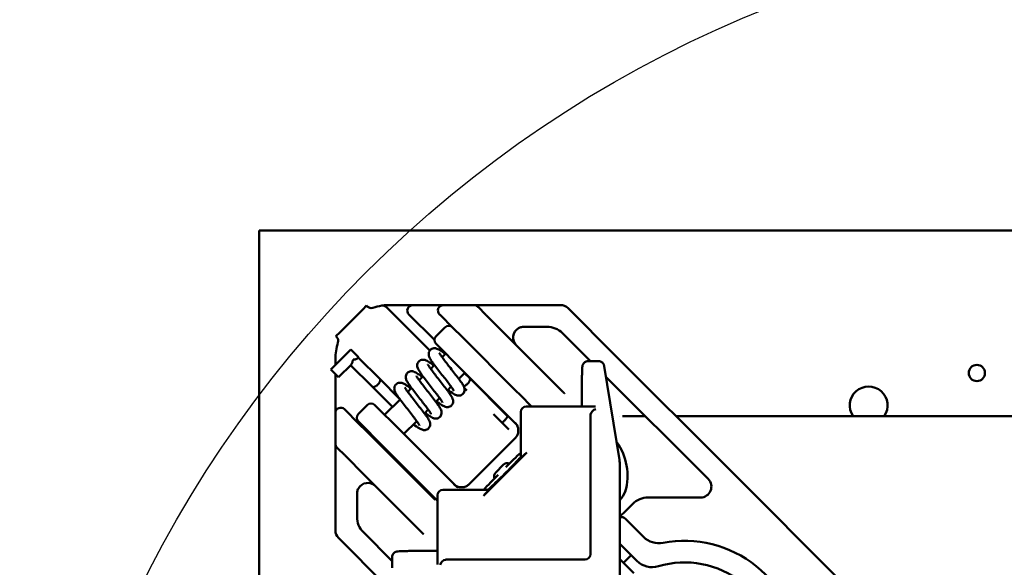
# Model space of a CAD drawing. Header units: millimetres. Extents: x 0 to 14369, y -869 to 2970.
# Tile 179 of 256: x 862 to 953, y 2607 to 2657. Entities that reach past the tile are written whole.
import ezdxf

# ---------------------------------------------------------------- set-up
doc = ezdxf.new("R2010")
doc.units = ezdxf.units.MM
doc.header["$LTSCALE"] = 10
doc.layers.add('Detailumgrenzung (ISO)', color=7, linetype='Continuous', lineweight=25)
doc.layers.add('Sichtbar (ISO)', color=7, linetype='Continuous', lineweight=50)

# ---------------------------------------------------------------- blocks, each defined once
blk = doc.blocks.new('2DDetail0')
at = {"layer": 'Detailumgrenzung (ISO)'}
blk.add_circle((97.1085, 255.6514), 10.9365, dxfattribs=at)

msp = doc.modelspace()

# ---------------------------------------------------------------- linework, layer by layer
at = {"layer": 'Sichtbar (ISO)'}
for p, q in [((883.855, 2637.664), (980.155, 2637.664)), ((883.855, 2135.364), (883.855, 2637.664)), ((891.289, 2628.258), (893.41, 2630.38)), ((893.764, 2630.733), (893.41, 2630.38)), ((893.835, 2630.662), (893.764, 2630.733)), ((899.613, 2626.582), (895.602, 2630.592)), ((899.446, 2630.783), (898.032, 2630.783)), ((899.596, 2630.783), (899.446, 2630.783)), ((900.134, 2630.783), (899.756, 2630.783)), ((900.86, 2630.783), (903.689, 2630.783)), ((904.042, 2630.637), (904.098, 2630.581)), ((904.759, 2629.921), (904.098, 2630.581)), ((904.995, 2630.783), (905.294, 2630.783)), ((905.566, 2630.783), (905.81, 2630.783)), ((905.81, 2630.783), (911.684, 2630.783)), ((912.391, 2630.491), (916.709, 2626.173)), ((897.678, 2629.93), (900.044, 2627.565)), ((900.507, 2629.93), (900.562, 2629.874)), ((901.776, 2628.661), (900.562, 2629.874)), ((905.311, 2629.368), (904.79, 2629.89)), ((905.311, 2629.368), (906.093, 2628.586)), ((891.289, 2628.258), (890.935, 2627.905)), ((901.003, 2628.726), (900.19, 2627.913)), ((901.776, 2628.661), (902.558, 2627.879)), ((909.649, 2625.031), (906.093, 2628.586)), ((910.442, 2628.783), (908.31, 2628.783)), ((914.452, 2625.601), (911.856, 2628.198)), ((890.935, 2627.905), (891.007, 2627.833)), ((907.527, 2622.909), (902.558, 2627.879)), ((890.47, 2624.835), (892.308, 2626.673)), ((893.015, 2625.966), (892.308, 2626.673)), ((900.193, 2627.203), (900.19, 2627.206)), ((900.193, 2627.203), (900.23, 2627.166)), ((902.46, 2624.937), (900.23, 2627.166)), ((890.885, 2625.783), (890.885, 2625.25)), ((892.927, 2625.877), (893.015, 2625.966)), ((894.988, 2623.959), (892.998, 2625.949)), ((901.093, 2626.303), (900.752, 2625.962)), ((914.22, 2625.601), (915.22, 2625.602)), ((916.709, 2626.173), (917.73, 2625.152)), ((891.177, 2624.128), (890.47, 2624.835)), ((891.177, 2624.128), (892.361, 2625.312)), ((894.282, 2623.251), (892.291, 2625.242)), ((900.042, 2625.252), (899.691, 2624.901)), ((902.861, 2624.535), (902.292, 2623.966)), ((902.46, 2624.937), (907.756, 2619.641)), ((902.825, 2624.5), (903.298, 2624.027)), ((909.649, 2625.031), (910.206, 2624.474)), ((915.726, 2625.144), (917.128, 2616.504)), ((917.73, 2625.152), (925.996, 2616.886)), ((890.885, 2624.419), (890.885, 2622.222)), ((896.81, 2622.138), (894.988, 2623.959)), ((898.981, 2624.191), (898.631, 2623.841)), ((903.298, 2624.027), (906.773, 2620.553)), ((911.947, 2622.732), (910.206, 2624.474)), ((913.666, 2623.657), (913.665, 2621.601)), ((916.316, 2623.738), (915.884, 2624.17)), ((924.582, 2615.472), (916.316, 2623.738)), ((896.162, 2621.372), (894.282, 2623.251)), ((897.92, 2623.131), (897.57, 2622.78)), ((901.581, 2623.256), (901.231, 2622.906)), ((902.806, 2623.105), (903.021, 2622.891)), ((907.527, 2622.909), (907.984, 2622.453)), ((911.95, 2622.729), (911.947, 2622.732)), ((911.974, 2622.706), (911.962, 2622.717)), ((896.86, 2622.07), (895.436, 2620.646)), ((900.521, 2622.195), (900.17, 2621.845)), ((907.984, 2622.453), (909.02, 2621.416)), ((912.039, 2622.64), (912.004, 2622.675)), ((891.794, 2621.106), (891.739, 2621.162)), ((891.794, 2621.106), (893.007, 2619.893)), ((893.826, 2621.549), (893.013, 2620.736)), ((894.533, 2621.549), (894.536, 2621.546)), ((894.573, 2621.509), (894.536, 2621.546)), ((894.573, 2621.509), (896.803, 2619.28)), ((899.46, 2621.135), (899.11, 2620.784)), ((908.013, 2616.727), (908.016, 2620.916)), ((908.516, 2621.416), (914.793, 2621.42)), ((890.885, 2617.98), (890.885, 2620.808)), ((893.016, 2620.026), (893.013, 2620.029)), ((893.016, 2620.026), (893.053, 2619.989)), ((895.282, 2617.759), (893.053, 2619.989)), ((898.399, 2620.074), (897.204, 2618.879)), ((906.878, 2619.316), (905.485, 2620.709)), ((914.461, 2620.579), (914.452, 2607.787)), ((917.128, 2620.514), (917.128, 2620.514)), ((917.418, 2620.514), (919.54, 2620.514)), ((922.368, 2620.514), (963.471, 2620.514)), ((893.007, 2619.893), (893.79, 2619.111)), ((893.79, 2619.111), (898.759, 2614.141)), ((893.916, 2619.126), (893.845, 2619.055)), ((902.099, 2613.984), (896.803, 2619.28)), ((906.878, 2619.316), (906.916, 2619.279)), ((903.252, 2614.244), (907.495, 2618.487)), ((891.087, 2617.571), (891.032, 2617.626)), ((891.087, 2617.571), (891.748, 2616.91)), ((895.282, 2617.759), (900.323, 2612.719)), ((895.684, 2617.358), (895.613, 2617.288)), ((891.779, 2616.879), (892.3, 2616.358)), ((892.3, 2616.358), (893.083, 2615.575)), ((908.569, 2617.17), (904.569, 2613.17)), ((908.013, 2616.726), (908.05, 2616.689)), ((926.608, 2616.274), (925.996, 2616.886)), ((890.885, 2609.984), (890.885, 2615.858)), ((893.068, 2616.155), (893.068, 2616.155)), ((893.083, 2615.575), (896.638, 2612.02)), ((906.404, 2616.042), (905.697, 2615.335)), ((924.582, 2615.472), (925.194, 2614.86)), ((926.608, 2616.274), (941.458, 2601.424)), ((917.178, 2614.906), (917.172, 2605.567)), ((925.332, 2614.721), (925.194, 2614.86)), ((899.316, 2613.584), (898.759, 2614.141)), ((899.316, 2613.584), (900.107, 2612.794)), ((900.823, 2613.723), (905.013, 2613.726)), ((905.051, 2613.689), (905.014, 2613.726)), ((892.885, 2613.358), (892.885, 2611.227)), ((900.319, 2606.946), (900.323, 2613.224)), ((919.769, 2613.014), (924.625, 2613.014)), ((897.195, 2611.463), (896.638, 2612.02)), ((917.687, 2611.76), (918.355, 2612.428)), ((897.195, 2611.463), (898.936, 2609.722)), ((917.176, 2611.249), (917.687, 2611.76)), ((917.687, 2611.053), (918.747, 2609.992)), ((919.367, 2609.372), (918.747, 2609.992)), ((895.496, 2604.96), (891.178, 2609.277)), ((893.471, 2609.813), (896.138, 2607.146)), ((898.936, 2609.722), (898.939, 2609.719)), ((898.961, 2609.697), (898.973, 2609.685)), ((898.988, 2609.67), (899.029, 2609.629)), ((917.333, 2608.578), (917.174, 2608.737)), ((917.333, 2608.578), (918.747, 2607.164)), ((896.138, 2606.52), (896.138, 2607.519)), ((898.083, 2608.073), (900.138, 2608.075)), ((913.952, 2607.287), (901.16, 2607.279)), ((917.173, 2607.324), (918.466, 2606.031)), ((917.519, 2606.978), (918.226, 2607.685))]:
    msp.add_line(p, q, dxfattribs=at)
msp.add_circle((950.155, 2624.514), 0.75, dxfattribs=at)
for centre, radius, start, end in [((894.189, 2631.015), 0.5, 225, 287.96431), ((895.885, 2625.783), 5, 98.1301, 107.96431), ((895.249, 2630.238), 0.5, 45, 98.1301), ((898.032, 2630.283), 0.5, 90, 225), ((900.86, 2630.283), 0.5, 90, 225), ((903.689, 2630.283), 0.5, 45, 90), ((911.684, 2629.783), 1, 45, 90), ((901.357, 2628.373), 0.5, 45, 135), ((908.31, 2627.783), 1, 120.32761, 225), ((908.31, 2627.783), 1, 90, 93.22913), ((910.442, 2626.783), 2, 45, 90), ((895.885, 2625.783), 5, 162.03569, 180), ((890.653, 2627.48), 0.5, 342.03569, 45), ((900.544, 2627.56), 0.5, 135, 225), ((940.155, 2621.514), 1.75, 325.1501, 214.8499), ((940.155, 2621.514), 1.75, 325.1501, 214.8499), ((891.385, 2620.808), 0.5, 45, 180), ((894.18, 2621.196), 0.5, 45, 135), ((908.516, 2620.916), 0.5, 90.03932, 179.96068), ((893.367, 2620.382), 0.5, 135, 225), ((891.385, 2617.98), 0.5, 180, 225), ((924.625, 2614.014), 1, 270, 45), ((893.885, 2613.358), 1, 45, 150.83625), ((900.823, 2613.223), 0.5, 90.03932, 179.96068), ((893.885, 2613.358), 1, 176.34018, 180), ((912.69, 2616.049), 5.567, 323.70001, 333.47674), ((919.769, 2611.014), 2, 90, 135), ((894.885, 2611.227), 2, 180, 225), ((917.333, 2610.699), 0.5, 45, 108.34329), ((891.885, 2609.984), 1, 180, 225), ((920.782, 2610.787), 2, 225, 280.9442), ((923.155, 2598.514), 10.5, 1.05448, 100.9442), ((920.162, 2608.578), 2, 225, 286.56311), ((923.155, 2598.514), 8.5, 356.81031, 106.56311)]:
    msp.add_arc(centre, radius, start, end, dxfattribs=at)
for centre, major_axis, ratio, start_param, end_param in [((895.885, 2630.283), (0, 0.5), 0.393655, 6.282932, 6.283173), ((905.621, 2629.063), (-0.886, 0.882), 0.000665, 0.233682, 0.354814), ((911.697, 2622.276), (0.354, 0.354), 0.850796, 6.283123, 6.283173), ((914.942, 2620.693), (-0.353, -0.416), 0.787392, 3.95745, 5.340025), ((914.905, 2620.92), (-0.428, 0.364), 0.801063, 5.302968, 5.528247), ((914.978, 2620.579), (0.366, 0.366), 0.99863, 2.171766, 2.356725), ((892.606, 2616.048), (-0.882, 0.886), 0.000665, 5.928371, 6.049504), ((906.421, 2615.318), (-2.828, -2.828), 0.052358, 4.063035, 4.587061), ((908.513, 2617.226), (-0.5, -0.5), 0.037023, 6.246128, 6.283185), ((908.55, 2617.189), (-0.5, -0.5), 0.037023, 0, 1.570796), ((922.936, 2615.703), (0.707, 0.707), 0.57735, 6.283168, 6.283191), ((906.757, 2615.689), (0.354, 0.354), 0.998628, 0.366554, 1.570796), ((906.421, 2615.318), (-2.828, -2.828), 0.052358, 4.837717, 5.361743), ((906.05, 2614.982), (-0.354, -0.354), 0.998628, 4.712389, 5.916631), ((904.551, 2613.189), (0.5, 0.5), 0.037023, 4.712389, 6.283185), ((904.514, 2613.226), (0.5, 0.5), 0.037023, 0, 0.037057), ((899.393, 2609.972), (-0.354, -0.354), 0.85079, 0.000011, 0.000054), ((901.046, 2606.797), (-0.416, -0.353), 0.787392, 4.084753, 5.467328), ((901.16, 2606.761), (0.366, 0.366), 0.99863, 0.784867, 0.969827), ((913.952, 2607.787), (0.354, 0.354), 0.998628, 3.926991, 5.497787), ((900.819, 2606.834), (0.364, -0.428), 0.801063, 3.896531, 4.12181)]:
    msp.add_ellipse(centre, major_axis=major_axis, ratio=ratio, start_param=start_param, end_param=end_param, dxfattribs=at)
for points in [[(895.186, 2630.734), (895.181, 2630.734), (895.178, 2630.733), (895.178, 2630.733)], [(895.186, 2630.734), (895.199, 2630.736), (895.217, 2630.739), (895.246, 2630.742)], [(895.421, 2630.762), (895.449, 2630.764), (895.48, 2630.767), (895.512, 2630.769)], [(895.637, 2630.777), (895.592, 2630.775), (895.55, 2630.772), (895.512, 2630.769)], [(895.637, 2630.777), (895.685, 2630.78), (895.734, 2630.781), (895.785, 2630.782)], [(895.885, 2630.783), (895.85, 2630.783), (895.817, 2630.783), (895.785, 2630.782)], [(895.885, 2630.783), (895.964, 2630.783), (896.046, 2630.783), (896.129, 2630.783)], [(897.222, 2630.783), (897.289, 2630.783), (897.354, 2630.783), (897.418, 2630.783)], [(897.637, 2630.783), (897.727, 2630.783), (897.81, 2630.783), (897.877, 2630.783)], [(897.972, 2630.783), (897.998, 2630.783), (898.014, 2630.783), (898.026, 2630.783)], [(898.032, 2630.783), (898.032, 2630.783), (898.03, 2630.783), (898.026, 2630.783)], [(899.596, 2630.783), (899.649, 2630.783), (899.703, 2630.783), (899.756, 2630.783)], [(900.134, 2630.783), (900.204, 2630.783), (900.272, 2630.783), (900.337, 2630.783)], [(900.643, 2630.783), (900.67, 2630.783), (900.695, 2630.783), (900.718, 2630.783)], [(900.801, 2630.783), (900.827, 2630.783), (900.843, 2630.783), (900.855, 2630.783)], [(900.86, 2630.783), (900.86, 2630.783), (900.859, 2630.783), (900.855, 2630.783)], [(903.689, 2630.783), (903.689, 2630.783), (903.691, 2630.783), (903.696, 2630.783)], [(903.696, 2630.783), (903.707, 2630.783), (903.725, 2630.783), (903.752, 2630.783)], [(903.85, 2630.783), (903.896, 2630.783), (903.951, 2630.783), (904.011, 2630.783)], [(904.676, 2630.783), (904.779, 2630.783), (904.886, 2630.783), (904.995, 2630.783)], [(905.294, 2630.783), (905.384, 2630.783), (905.475, 2630.783), (905.566, 2630.783)], [(894.989, 2623.959), (894.989, 2623.959), (894.988, 2623.959), (894.988, 2623.959)], [(911.95, 2622.729), (911.954, 2622.726), (911.958, 2622.722), (911.962, 2622.717)], [(911.974, 2622.706), (911.982, 2622.697), (911.993, 2622.687), (912.004, 2622.675)], [(912.039, 2622.64), (912.043, 2622.637), (912.046, 2622.633), (912.05, 2622.629)], [(913.665, 2621.601), (913.665, 2621.54), (913.662, 2621.48), (913.656, 2621.42)], [(890.885, 2617.973), (890.885, 2617.977), (890.885, 2617.98), (890.885, 2617.98)], [(890.885, 2617.886), (890.885, 2617.93), (890.885, 2617.959), (890.885, 2617.973)], [(890.885, 2617.621), (890.885, 2617.67), (890.885, 2617.716), (890.885, 2617.758)], [(890.885, 2616.607), (890.885, 2616.867), (890.885, 2617.121), (890.885, 2617.342)], [(917.694, 2613.592), (917.684, 2613.583), (917.676, 2613.574), (917.671, 2613.563)], [(898.961, 2609.697), (898.952, 2609.706), (898.945, 2609.713), (898.939, 2609.719)], [(898.988, 2609.67), (898.983, 2609.675), (898.978, 2609.68), (898.973, 2609.685)], [(899.039, 2609.618), (899.036, 2609.622), (899.032, 2609.626), (899.029, 2609.629)], [(900.138, 2608.075), (900.199, 2608.075), (900.259, 2608.078), (900.32, 2608.083)]]:
    msp.add_open_spline(points, degree=3, dxfattribs=at)
for points, knots in [([(895.421, 2630.762), (895.378, 2630.758), (895.314, 2630.751), (895.264, 2630.745), (895.246, 2630.742)], [0.4355358, 0.4355358, 0.4355358, 0.4355358, 0.6, 0.7254828, 0.7254828, 0.7254828, 0.7254828]), ([(897.222, 2630.783), (897.193, 2630.783), (897.054, 2630.783), (896.778, 2630.783), (896.43, 2630.783), (896.204, 2630.783), (896.129, 2630.783)], [0.5922839, 0.5922839, 0.5922839, 0.5922839, 0.625, 0.75, 0.875, 0.9353696, 0.9353696, 0.9353696, 0.9353696]), ([(897.637, 2630.783), (897.578, 2630.783), (897.506, 2630.783), (897.427, 2630.783), (897.418, 2630.783)], [0.4080371, 0.4080371, 0.4080371, 0.4080371, 0.5, 0.5120962, 0.5120962, 0.5120962, 0.5120962]), ([(897.972, 2630.783), (897.949, 2630.783), (897.918, 2630.783), (897.879, 2630.783), (897.877, 2630.783)], [0.16112038, 0.16112038, 0.16112038, 0.16112038, 0.25, 0.25575699, 0.25575699, 0.25575699, 0.25575699]), ([(900.643, 2630.783), (900.616, 2630.783), (900.523, 2630.783), (900.413, 2630.783), (900.338, 2630.783), (900.337, 2630.783)], [0.2804383, 0.2804383, 0.2804383, 0.2804383, 0.3333333, 0.4444444, 0.4471845, 0.4471845, 0.4471845, 0.4471845]), ([(900.801, 2630.783), (900.781, 2630.783), (900.754, 2630.783), (900.72, 2630.783), (900.718, 2630.783)], [0.14942837, 0.14942837, 0.14942837, 0.14942837, 0.22222222, 0.22858709, 0.22858709, 0.22858709, 0.22858709]), ([(903.752, 2630.783), (903.777, 2630.783), (903.809, 2630.783), (903.85, 2630.783), (903.85, 2630.783)], [0.14138021, 0.14138021, 0.14138021, 0.14138021, 0.22222222, 0.22299708, 0.22299708, 0.22299708, 0.22299708]), ([(904.011, 2630.783), (904.026, 2630.783), (904.123, 2630.783), (904.338, 2630.783), (904.565, 2630.783), (904.676, 2630.783), (904.676, 2630.783)], [0.3120711, 0.3120711, 0.3120711, 0.3120711, 0.3333333, 0.4444444, 0.5555556, 0.5560589, 0.5560589, 0.5560589, 0.5560589]), ([(908.254, 2628.782), (908.146, 2628.776), (908.038, 2628.752), (907.892, 2628.693), (907.848, 2628.671), (907.805, 2628.647)], [0, 0, 0, 0, 0.03232523, 0.03232523, 0.04713976, 0.04713976, 0.04713976, 0.04713976]), ([(901.845, 2622.851), (901.845, 2622.851), (901.844, 2622.854), (901.838, 2622.867), (901.829, 2622.885), (901.796, 2622.941), (901.768, 2622.986), (901.688, 2623.107), (901.63, 2623.19), (901.482, 2623.392), (901.387, 2623.519), (901.174, 2623.796), (901.052, 2623.951), (900.801, 2624.271), (900.668, 2624.439), (900.41, 2624.769), (900.283, 2624.933), (900.048, 2625.241), (899.94, 2625.388), (899.755, 2625.654), (899.678, 2625.771), (899.581, 2625.957), (899.546, 2626.028), (899.518, 2626.157), (899.512, 2626.191), (899.507, 2626.29), (899.513, 2626.363), (899.555, 2626.49), (899.585, 2626.547), (899.637, 2626.613), (899.65, 2626.628), (899.664, 2626.642)], [0.0781074, 0.0781074, 0.0781074, 0.0781074, 0.0885141, 0.0885141, 0.111421, 0.111421, 0.1447777, 0.1447777, 0.1897031, 0.1897031, 0.2448665, 0.2448665, 0.304975, 0.304975, 0.3677901, 0.3677901, 0.4326583, 0.4326583, 0.4998836, 0.4998836, 0.5714388, 0.5714388, 0.6189335, 0.6189335, 0.6335549, 0.6335549, 0.6589953, 0.6589953, 0.6798628, 0.6798628, 0.6865027, 0.6865027, 0.6865027, 0.6865027]), ([(899.664, 2626.642), (899.707, 2626.685), (899.759, 2626.721), (899.867, 2626.771), (899.923, 2626.786), (900.033, 2626.799), (900.086, 2626.797), (900.183, 2626.783), (900.226, 2626.771), (900.327, 2626.735), (900.381, 2626.709), (900.575, 2626.605), (900.729, 2626.501), (900.958, 2626.335), (901.005, 2626.301), (901.054, 2626.264)], [0, 0, 0, 0, 0.0201825, 0.0201825, 0.0399835, 0.0399835, 0.0604965, 0.0604965, 0.0826557, 0.0826557, 0.1177265, 0.1177265, 0.2070473, 0.2070473, 0.2293217, 0.2293217, 0.2293217, 0.2293217]), ([(900.488, 2626.367), (900.488, 2626.367), (900.489, 2626.364), (900.496, 2626.35), (900.506, 2626.331), (900.539, 2626.274), (900.567, 2626.228), (900.65, 2626.105), (900.709, 2626.021), (900.859, 2625.816), (900.955, 2625.689), (901.169, 2625.41), (901.291, 2625.254), (901.543, 2624.934), (901.676, 2624.765), (901.934, 2624.436), (902.062, 2624.271), (902.295, 2623.964), (902.402, 2623.818), (902.585, 2623.554), (902.661, 2623.437), (902.758, 2623.25), (902.793, 2623.177), (902.824, 2623.016), (902.829, 2622.945), (902.809, 2622.811), (902.788, 2622.748), (902.732, 2622.649), (902.703, 2622.61), (902.669, 2622.576)], [0.0780982, 0.0780982, 0.0780982, 0.0780982, 0.0890688, 0.0890688, 0.11206, 0.11206, 0.1457541, 0.1457541, 0.1911719, 0.1911719, 0.2464706, 0.2464706, 0.3066026, 0.3066026, 0.3695327, 0.3695327, 0.434617, 0.434617, 0.5018011, 0.5018011, 0.5734572, 0.5734572, 0.6217888, 0.6217888, 0.6486345, 0.6486345, 0.6705674, 0.6705674, 0.6863861, 0.6863861, 0.6863861, 0.6863861]), ([(892.361, 2625.312), (892.366, 2625.317), (892.371, 2625.322), (892.405, 2625.365), (892.433, 2625.422), (892.464, 2625.53), (892.472, 2625.561), (892.481, 2625.61), (892.484, 2625.628), (892.486, 2625.655), (892.487, 2625.665), (892.487, 2625.68), (892.487, 2625.686), (892.486, 2625.696), (892.485, 2625.7), (892.482, 2625.706), (892.481, 2625.709), (892.479, 2625.711), (892.479, 2625.711), (892.479, 2625.711)], [-0.0614024, -0.0614024, -0.0614024, -0.0614024, -0.05627451, -0.05627451, -0.0255897, -0.0255897, -0.01422826, -0.01422826, -0.00805379, -0.00805379, -0.00459711, -0.00459711, -0.00256234, -0.00256234, -0.00116973, -0.00116973, 0, 0, 0.00000115, 0.00000115, 0.00000115, 0.00000115]), ([(892.526, 2625.758), (892.526, 2625.758), (892.526, 2625.758), (892.527, 2625.757), (892.527, 2625.757), (892.528, 2625.756), (892.529, 2625.756), (892.533, 2625.753), (892.538, 2625.751), (892.554, 2625.749), (892.567, 2625.749), (892.598, 2625.752), (892.613, 2625.754), (892.672, 2625.764), (892.727, 2625.777), (892.847, 2625.819), (892.891, 2625.845), (892.921, 2625.872), (892.924, 2625.875), (892.927, 2625.877)], [-0.05808345, -0.05808345, -0.05808345, -0.05808345, -0.05804017, -0.05804017, -0.05794149, -0.05794149, -0.05776225, -0.05776225, -0.0569744, -0.0569744, -0.05564174, -0.05564174, -0.05447895, -0.05447895, -0.05105123, -0.05105123, -0.04698725, -0.04698725, -0.04653697, -0.04653697, -0.04653697, -0.04653697]), ([(900.785, 2621.791), (900.785, 2621.791), (900.785, 2621.791), (900.784, 2621.793), (900.779, 2621.804), (900.759, 2621.84), (900.741, 2621.871), (900.685, 2621.96), (900.641, 2622.026), (900.524, 2622.193), (900.444, 2622.301), (900.257, 2622.549), (900.145, 2622.694), (899.906, 2622.999), (899.776, 2623.164), (899.518, 2623.493), (899.386, 2623.661), (899.138, 2623.982), (899.02, 2624.138), (898.811, 2624.424), (898.72, 2624.554), (898.607, 2624.735), (898.571, 2624.796), (898.504, 2624.931), (898.472, 2625.005), (898.447, 2625.166), (898.445, 2625.233), (898.469, 2625.362), (898.491, 2625.424), (898.547, 2625.517), (898.573, 2625.551), (898.604, 2625.581)], [0.0784316, 0.0784316, 0.0784316, 0.0784316, 0.0809057, 0.0809057, 0.1008689, 0.1008689, 0.1286079, 0.1286079, 0.1688198, 0.1688198, 0.220145, 0.220145, 0.2785746, 0.2785746, 0.3403808, 0.3403808, 0.4043655, 0.4043655, 0.4705065, 0.4705065, 0.539611, 0.539611, 0.5789993, 0.5789993, 0.6256318, 0.6256318, 0.6507607, 0.6507607, 0.6724392, 0.6724392, 0.6865883, 0.6865883, 0.6865883, 0.6865883]), ([(898.604, 2625.581), (898.646, 2625.624), (898.698, 2625.66), (898.805, 2625.71), (898.862, 2625.726), (898.971, 2625.739), (899.024, 2625.737), (899.119, 2625.723), (899.161, 2625.711), (899.26, 2625.677), (899.313, 2625.652), (899.507, 2625.549), (899.662, 2625.445), (899.894, 2625.277), (899.943, 2625.241), (899.994, 2625.204)], [0, 0, 0, 0, 0.0200649, 0.0200649, 0.0397738, 0.0397738, 0.0600073, 0.0600073, 0.0817322, 0.0817322, 0.1159279, 0.1159279, 0.2063442, 0.2063442, 0.2293008, 0.2293008, 0.2293008, 0.2293008]), ([(913.666, 2623.657), (913.666, 2623.823), (913.667, 2623.99), (913.671, 2624.298), (913.675, 2624.444), (913.682, 2624.7), (913.687, 2624.813), (913.698, 2625.003), (913.703, 2625.072), (913.719, 2625.17), (913.724, 2625.196), (913.74, 2625.251), (913.748, 2625.275), (913.771, 2625.325), (913.785, 2625.352), (913.822, 2625.406), (913.846, 2625.435), (913.906, 2625.493), (913.946, 2625.522), (914.035, 2625.568), (914.087, 2625.586), (914.166, 2625.599), (914.193, 2625.601), (914.22, 2625.601)], [0, 0, 0, 0, 0.0498527, 0.0498527, 0.0988901, 0.0988901, 0.1485707, 0.1485707, 0.2008477, 0.2008477, 0.2171923, 0.2171923, 0.2268904, 0.2268904, 0.2366331, 0.2366331, 0.2478891, 0.2478891, 0.2624537, 0.2624537, 0.2784258, 0.2784258, 0.2866262, 0.2866262, 0.2866262, 0.2866262]), ([(915.22, 2625.602), (915.274, 2625.602), (915.329, 2625.592), (915.432, 2625.558), (915.48, 2625.532), (915.565, 2625.468), (915.602, 2625.429), (915.645, 2625.368), (915.657, 2625.348), (915.676, 2625.313), (915.683, 2625.297), (915.699, 2625.256), (915.706, 2625.233), (915.717, 2625.194), (915.72, 2625.177), (915.724, 2625.155), (915.725, 2625.15), (915.726, 2625.144)], [0, 0, 0, 0, 0.01648108, 0.01648108, 0.03264796, 0.03264796, 0.04875986, 0.04875986, 0.05614514, 0.05614514, 0.06226972, 0.06226972, 0.07244684, 0.07244684, 0.08271063, 0.08271063, 0.08678045, 0.08678045, 0.08678045, 0.08678045]), ([(899.724, 2620.73), (899.724, 2620.73), (899.723, 2620.732), (899.716, 2620.747), (899.707, 2620.765), (899.673, 2620.823), (899.645, 2620.868), (899.563, 2620.992), (899.503, 2621.076), (899.353, 2621.281), (899.257, 2621.408), (899.043, 2621.687), (898.921, 2621.843), (898.669, 2622.163), (898.536, 2622.332), (898.278, 2622.661), (898.151, 2622.826), (897.917, 2623.133), (897.81, 2623.278), (897.627, 2623.543), (897.551, 2623.659), (897.454, 2623.846), (897.419, 2623.919), (897.388, 2624.081), (897.383, 2624.152), (897.404, 2624.286), (897.424, 2624.349), (897.48, 2624.448), (897.509, 2624.487), (897.543, 2624.52)], [0.0780919, 0.0780919, 0.0780919, 0.0780919, 0.089059, 0.089059, 0.112064, 0.112064, 0.1457625, 0.1457625, 0.1911536, 0.1911536, 0.2464687, 0.2464687, 0.3066044, 0.3066044, 0.3695245, 0.3695245, 0.4345909, 0.4345909, 0.5017962, 0.5017962, 0.5734599, 0.5734599, 0.6217784, 0.6217784, 0.6485778, 0.6485778, 0.6705764, 0.6705764, 0.6863864, 0.6863864, 0.6863864, 0.6863864]), ([(897.543, 2624.52), (897.586, 2624.564), (897.638, 2624.599), (897.745, 2624.65), (897.801, 2624.665), (897.911, 2624.678), (897.964, 2624.676), (898.061, 2624.662), (898.104, 2624.65), (898.205, 2624.614), (898.259, 2624.588), (898.46, 2624.48), (898.623, 2624.369), (898.855, 2624.2), (898.894, 2624.172), (898.933, 2624.143)], [0, 0, 0, 0, 0.020168, 0.020168, 0.0399534, 0.0399534, 0.0604388, 0.0604388, 0.0825759, 0.0825759, 0.1178211, 0.1178211, 0.2114127, 0.2114127, 0.2292964, 0.2292964, 0.2292964, 0.2292964]), ([(899.427, 2625.306), (899.427, 2625.306), (899.428, 2625.306), (899.429, 2625.303), (899.433, 2625.293), (899.453, 2625.257), (899.471, 2625.226), (899.527, 2625.137), (899.571, 2625.071), (899.688, 2624.905), (899.768, 2624.796), (899.955, 2624.548), (900.067, 2624.404), (900.305, 2624.098), (900.435, 2623.933), (900.694, 2623.604), (900.826, 2623.436), (901.074, 2623.115), (901.192, 2622.959), (901.401, 2622.674), (901.492, 2622.543), (901.605, 2622.362), (901.641, 2622.302), (901.708, 2622.166), (901.74, 2622.093), (901.765, 2621.931), (901.767, 2621.864), (901.743, 2621.735), (901.721, 2621.673), (901.666, 2621.58), (901.639, 2621.546), (901.609, 2621.515)], [0.0784175, 0.0784175, 0.0784175, 0.0784175, 0.0808702, 0.0808702, 0.1008283, 0.1008283, 0.1285904, 0.1285904, 0.1687478, 0.1687478, 0.2200994, 0.2200994, 0.2784929, 0.2784929, 0.3402936, 0.3402936, 0.4042867, 0.4042867, 0.4704428, 0.4704428, 0.5395174, 0.5395174, 0.5788873, 0.5788873, 0.6255769, 0.6255769, 0.6507391, 0.6507391, 0.6724371, 0.6724371, 0.6865918, 0.6865918, 0.6865918, 0.6865918]), ([(894.8, 2623.437), (894.823, 2623.459), (894.845, 2623.484), (894.866, 2623.509), (894.869, 2623.512), (894.871, 2623.515), (894.874, 2623.518), (894.891, 2623.54), (894.908, 2623.562), (894.923, 2623.585), (894.928, 2623.592), (894.932, 2623.599), (894.936, 2623.605), (894.948, 2623.624), (894.959, 2623.643), (894.969, 2623.662), (894.974, 2623.672), (894.979, 2623.682), (894.984, 2623.692), (894.991, 2623.707), (894.997, 2623.722), (895.002, 2623.736), (895.007, 2623.75), (895.011, 2623.763), (895.015, 2623.776), (895.017, 2623.786), (895.019, 2623.796), (895.021, 2623.806), (895.024, 2623.821), (895.025, 2623.836), (895.026, 2623.85), (895.026, 2623.856), (895.025, 2623.862), (895.025, 2623.867), (895.024, 2623.884), (895.021, 2623.899), (895.017, 2623.912), (895.016, 2623.915), (895.015, 2623.917), (895.014, 2623.919), (895.008, 2623.934), (895, 2623.948), (894.989, 2623.959)], [0, 0, 0, 0, 0.127291, 0.127291, 0.127291, 0.142857, 0.142857, 0.142857, 0.252705, 0.252705, 0.252705, 0.285714, 0.285714, 0.285714, 0.378148, 0.378148, 0.378148, 0.428571, 0.428571, 0.428571, 0.502296, 0.502296, 0.502296, 0.571429, 0.571429, 0.571429, 0.626199, 0.626199, 0.626199, 0.714286, 0.714286, 0.714286, 0.750776, 0.750776, 0.750776, 0.857143, 0.857143, 0.857143, 0.874766, 0.874766, 0.874766, 1, 1, 1, 1]), ([(896.482, 2623.46), (896.525, 2623.503), (896.577, 2623.539), (896.685, 2623.589), (896.741, 2623.604), (896.851, 2623.618), (896.905, 2623.615), (897, 2623.601), (897.042, 2623.589), (897.141, 2623.555), (897.193, 2623.53), (897.388, 2623.427), (897.543, 2623.321), (897.776, 2623.154), (897.823, 2623.119), (897.872, 2623.082)], [0, 0, 0, 0, 0.0201309, 0.0201309, 0.0398923, 0.0398923, 0.0603638, 0.0603638, 0.0820056, 0.0820056, 0.1161591, 0.1161591, 0.2069321, 0.2069321, 0.229242, 0.229242, 0.229242, 0.229242]), ([(898.367, 2624.246), (898.367, 2624.246), (898.368, 2624.243), (898.374, 2624.229), (898.384, 2624.211), (898.416, 2624.155), (898.444, 2624.11), (898.525, 2623.989), (898.583, 2623.906), (898.731, 2623.703), (898.827, 2623.577), (899.04, 2623.299), (899.161, 2623.144), (899.413, 2622.824), (899.545, 2622.655), (899.803, 2622.326), (899.931, 2622.162), (900.165, 2621.853), (900.273, 2621.707), (900.458, 2621.442), (900.535, 2621.324), (900.632, 2621.138), (900.667, 2621.067), (900.695, 2620.937), (900.7, 2620.904), (900.705, 2620.806), (900.699, 2620.734), (900.657, 2620.607), (900.627, 2620.549), (900.575, 2620.484), (900.562, 2620.469), (900.548, 2620.455)], [0.0781004, 0.0781004, 0.0781004, 0.0781004, 0.0885885, 0.0885885, 0.1115155, 0.1115155, 0.1449262, 0.1449262, 0.1899069, 0.1899069, 0.2451028, 0.2451028, 0.3052155, 0.3052155, 0.3680411, 0.3680411, 0.4329291, 0.4329291, 0.5001647, 0.5001647, 0.5717369, 0.5717369, 0.6193455, 0.6193455, 0.6337188, 0.6337188, 0.6590117, 0.6590117, 0.6798829, 0.6798829, 0.6864945, 0.6864945, 0.6864945, 0.6864945]), ([(903.298, 2624.027), (903.303, 2624.022), (903.308, 2624.016), (903.312, 2624.009), (903.317, 2624.001), (903.321, 2623.993), (903.324, 2623.984), (903.326, 2623.977), (903.328, 2623.97), (903.329, 2623.962), (903.33, 2623.95), (903.331, 2623.937), (903.33, 2623.924), (903.33, 2623.917), (903.329, 2623.91), (903.328, 2623.903), (903.326, 2623.887), (903.322, 2623.87), (903.317, 2623.852), (903.315, 2623.846), (903.313, 2623.839), (903.311, 2623.833), (903.304, 2623.813), (903.295, 2623.792), (903.285, 2623.771), (903.283, 2623.766), (903.28, 2623.761), (903.278, 2623.756), (903.266, 2623.733), (903.252, 2623.71), (903.237, 2623.686), (903.234, 2623.683), (903.232, 2623.679), (903.23, 2623.676), (903.213, 2623.651), (903.194, 2623.625), (903.173, 2623.6), (903.15, 2623.572), (903.126, 2623.545), (903.1, 2623.519)], [0, 0, 0, 0, 0.066053, 0.066053, 0.066053, 0.142857, 0.142857, 0.142857, 0.198054, 0.198054, 0.198054, 0.285714, 0.285714, 0.285714, 0.330474, 0.330474, 0.330474, 0.428571, 0.428571, 0.428571, 0.463522, 0.463522, 0.463522, 0.571429, 0.571429, 0.571429, 0.59658, 0.59658, 0.59658, 0.714286, 0.714286, 0.714286, 0.730877, 0.730877, 0.730877, 0.857143, 0.857143, 0.857143, 1, 1, 1, 1]), ([(894.282, 2623.251), (894.293, 2623.24), (894.306, 2623.231), (894.321, 2623.225), (894.323, 2623.224), (894.326, 2623.223), (894.328, 2623.223), (894.341, 2623.218), (894.356, 2623.215), (894.372, 2623.214), (894.378, 2623.214), (894.384, 2623.213), (894.39, 2623.213), (894.404, 2623.214), (894.418, 2623.215), (894.433, 2623.218), (894.443, 2623.219), (894.453, 2623.221), (894.463, 2623.224), (894.476, 2623.227), (894.489, 2623.231), (894.502, 2623.236), (894.517, 2623.241), (894.531, 2623.247), (894.546, 2623.254), (894.556, 2623.259), (894.566, 2623.263), (894.576, 2623.269), (894.595, 2623.278), (894.613, 2623.289), (894.632, 2623.301), (894.639, 2623.305), (894.646, 2623.31), (894.653, 2623.314), (894.675, 2623.329), (894.697, 2623.346), (894.719, 2623.363), (894.722, 2623.366), (894.725, 2623.368), (894.728, 2623.371), (894.753, 2623.392), (894.777, 2623.414), (894.8, 2623.437)], [0.0011368, 0.0011368, 0.0011368, 0.0011368, 0.1239356, 0.1239356, 0.1239356, 0.1428571, 0.1428571, 0.1428571, 0.2478565, 0.2478565, 0.2478565, 0.2857143, 0.2857143, 0.2857143, 0.3727594, 0.3727594, 0.3727594, 0.4285714, 0.4285714, 0.4285714, 0.4972122, 0.4972122, 0.4972122, 0.5714286, 0.5714286, 0.5714286, 0.6219224, 0.6219224, 0.6219224, 0.7142857, 0.7142857, 0.7142857, 0.7477412, 0.7477412, 0.7477412, 0.8571429, 0.8571429, 0.8571429, 0.8731867, 0.8731867, 0.8731867, 1, 1, 1, 1]), ([(898.663, 2619.67), (898.663, 2619.67), (898.663, 2619.67), (898.662, 2619.672), (898.658, 2619.682), (898.639, 2619.717), (898.621, 2619.748), (898.566, 2619.836), (898.523, 2619.9), (898.407, 2620.065), (898.328, 2620.173), (898.142, 2620.42), (898.031, 2620.563), (897.793, 2620.868), (897.664, 2621.032), (897.404, 2621.362), (897.272, 2621.53), (897.023, 2621.852), (896.905, 2622.008), (896.695, 2622.294), (896.604, 2622.425), (896.49, 2622.606), (896.455, 2622.666), (896.386, 2622.802), (896.352, 2622.876), (896.326, 2623.04), (896.323, 2623.11), (896.348, 2623.242), (896.37, 2623.304), (896.426, 2623.396), (896.452, 2623.43), (896.482, 2623.46)], [0.0782802, 0.0782802, 0.0782802, 0.0782802, 0.0804245, 0.0804245, 0.1002586, 0.1002586, 0.128227, 0.128227, 0.1677342, 0.1677342, 0.2191537, 0.2191537, 0.2772389, 0.2772389, 0.3390115, 0.3390115, 0.4031055, 0.4031055, 0.4692275, 0.4692275, 0.5380545, 0.5380545, 0.5772046, 0.5772046, 0.6246709, 0.6246709, 0.6507472, 0.6507472, 0.67257, 0.67257, 0.6865676, 0.6865676, 0.6865676, 0.6865676]), ([(897.306, 2623.185), (897.306, 2623.185), (897.306, 2623.185), (897.307, 2623.182), (897.312, 2623.172), (897.332, 2623.135), (897.35, 2623.104), (897.406, 2623.014), (897.451, 2622.948), (897.569, 2622.781), (897.648, 2622.673), (897.835, 2622.425), (897.948, 2622.279), (898.187, 2621.973), (898.317, 2621.807), (898.576, 2621.478), (898.708, 2621.31), (898.955, 2620.99), (899.073, 2620.835), (899.282, 2620.55), (899.373, 2620.419), (899.486, 2620.238), (899.521, 2620.177), (899.587, 2620.042), (899.62, 2619.969), (899.644, 2619.809), (899.646, 2619.741), (899.622, 2619.613), (899.6, 2619.552), (899.545, 2619.459), (899.518, 2619.425), (899.487, 2619.394)], [0.0784146, 0.0784146, 0.0784146, 0.0784146, 0.0811448, 0.0811448, 0.1008462, 0.1008462, 0.128751, 0.128751, 0.1692244, 0.1692244, 0.2203749, 0.2203749, 0.2789769, 0.2789769, 0.3408623, 0.3408623, 0.4048071, 0.4048071, 0.4708002, 0.4708002, 0.5400568, 0.5400568, 0.5795914, 0.5795914, 0.6258731, 0.6258731, 0.6507822, 0.6507822, 0.6722928, 0.6722928, 0.6865077, 0.6865077, 0.6865077, 0.6865077]), ([(902.669, 2622.576), (902.626, 2622.533), (902.574, 2622.497), (902.467, 2622.447), (902.411, 2622.432), (902.301, 2622.419), (902.248, 2622.421), (902.151, 2622.435), (902.109, 2622.447), (902.007, 2622.482), (901.953, 2622.508), (901.751, 2622.617), (901.588, 2622.728), (901.356, 2622.897), (901.318, 2622.925), (901.279, 2622.954)], [0, 0, 0, 0, 0.0201647, 0.0201647, 0.0399469, 0.0399469, 0.0604273, 0.0604273, 0.0825579, 0.0825579, 0.1177848, 0.1177848, 0.2117348, 0.2117348, 0.2292977, 0.2292977, 0.2292977, 0.2292977]), ([(903.1, 2623.519), (903.074, 2623.493), (903.046, 2623.468), (903.018, 2623.445), (902.993, 2623.425), (902.968, 2623.406), (902.942, 2623.388), (902.939, 2623.386), (902.936, 2623.384), (902.932, 2623.382), (902.909, 2623.366), (902.885, 2623.353), (902.862, 2623.341), (902.857, 2623.338), (902.852, 2623.336), (902.847, 2623.333), (902.826, 2623.323), (902.806, 2623.314), (902.786, 2623.307), (902.779, 2623.305), (902.773, 2623.303), (902.766, 2623.301), (902.756, 2623.298), (902.745, 2623.296), (902.735, 2623.293)], [0, 0, 0, 0, 0.1428571, 0.1428571, 0.1428571, 0.269123, 0.269123, 0.269123, 0.2857143, 0.2857143, 0.2857143, 0.4034197, 0.4034197, 0.4034197, 0.4285714, 0.4285714, 0.4285714, 0.5364779, 0.5364779, 0.5364779, 0.5714286, 0.5714286, 0.5714286, 0.630572, 0.630572, 0.630572, 0.630572]), ([(890.885, 2622.222), (890.885, 2622.15), (890.885, 2622.081), (890.885, 2622.014), (890.885, 2621.949), (890.885, 2621.887), (890.885, 2621.827), (890.885, 2621.82), (890.885, 2621.813), (890.885, 2621.807), (890.885, 2621.756), (890.885, 2621.707), (890.885, 2621.659), (890.885, 2621.608), (890.885, 2621.558), (890.885, 2621.511), (890.885, 2621.491), (890.885, 2621.472), (890.885, 2621.453), (890.885, 2621.453), (890.885, 2621.452), (890.885, 2621.452)], [0, 0, 0, 0, 0.0804483, 0.0804483, 0.0804483, 0.158036, 0.158036, 0.158036, 0.1666667, 0.1666667, 0.1666667, 0.232441, 0.232441, 0.232441, 0.3038559, 0.3038559, 0.3038559, 0.3333333, 0.3333333, 0.3333333, 0.3341466, 0.3341466, 0.3341466, 0.3341466]), ([(901.609, 2621.515), (901.566, 2621.472), (901.514, 2621.437), (901.407, 2621.386), (901.35, 2621.371), (901.241, 2621.358), (901.188, 2621.36), (901.093, 2621.374), (901.051, 2621.386), (900.952, 2621.42), (900.899, 2621.444), (900.705, 2621.547), (900.55, 2621.652), (900.318, 2621.82), (900.269, 2621.856), (900.219, 2621.893)], [0, 0, 0, 0, 0.020073, 0.020073, 0.0397878, 0.0397878, 0.060029, 0.060029, 0.0817321, 0.0817321, 0.1159098, 0.1159098, 0.2063356, 0.2063356, 0.2292932, 0.2292932, 0.2292932, 0.2292932]), ([(890.885, 2620.962), (890.885, 2621.022), (890.885, 2621.096), (890.885, 2621.262), (890.885, 2621.355), (890.885, 2621.452)], [0, 0, 0, 0, 0.03084745, 0.03084745, 0.06283461, 0.06283461, 0.06283461, 0.06283461]), ([(890.885, 2620.962), (890.885, 2620.959), (890.885, 2620.956), (890.885, 2620.953), (890.885, 2620.935), (890.885, 2620.919), (890.885, 2620.904), (890.885, 2620.889), (890.885, 2620.876), (890.885, 2620.865), (890.885, 2620.858), (890.885, 2620.852), (890.885, 2620.846), (890.885, 2620.842), (890.885, 2620.838), (890.885, 2620.835), (890.885, 2620.826), (890.885, 2620.82), (890.885, 2620.815), (890.885, 2620.812), (890.885, 2620.81), (890.885, 2620.809)], [0.6706126, 0.6706126, 0.6706126, 0.6706126, 0.6800253, 0.6800253, 0.6800253, 0.737988, 0.737988, 0.737988, 0.7971699, 0.7971699, 0.7971699, 0.8333333, 0.8333333, 0.8333333, 0.8594016, 0.8594016, 0.8594016, 0.9265534, 0.9265534, 0.9265534, 0.9740417, 0.9740417, 0.9740417, 0.9740417]), ([(900.548, 2620.455), (900.505, 2620.412), (900.453, 2620.376), (900.345, 2620.326), (900.289, 2620.31), (900.18, 2620.297), (900.126, 2620.3), (900.029, 2620.314), (899.986, 2620.326), (899.885, 2620.361), (899.831, 2620.387), (899.637, 2620.492), (899.484, 2620.595), (899.255, 2620.761), (899.207, 2620.796), (899.158, 2620.832)], [0, 0, 0, 0, 0.0201823, 0.0201823, 0.0399829, 0.0399829, 0.0604947, 0.0604947, 0.0826545, 0.0826545, 0.1178263, 0.1178263, 0.2068701, 0.2068701, 0.2293028, 0.2293028, 0.2293028, 0.2293028]), ([(906.504, 2620.114), (906.48, 2620.09), (906.429, 2620.041), (906.353, 2619.976), (906.302, 2619.938), (906.277, 2619.92), (906.275, 2619.919)], [0, 0, 0, 0, 0.0666675, 0.1333329, 0.2000011, 0.2048587, 0.2048587, 0.2048587, 0.2048587]), ([(906.773, 2620.553), (906.776, 2620.55), (906.783, 2620.539), (906.784, 2620.511), (906.771, 2620.465), (906.741, 2620.406), (906.698, 2620.339), (906.642, 2620.266), (906.577, 2620.19), (906.529, 2620.139), (906.504, 2620.114)], [0.5, 0.5, 0.5, 0.5, 0.5333342, 0.5999994, 0.6666667, 0.7333347, 0.7999989, 0.8666671, 0.9333325, 1, 1, 1, 1]), ([(899.487, 2619.394), (899.444, 2619.351), (899.393, 2619.315), (899.286, 2619.265), (899.23, 2619.25), (899.121, 2619.237), (899.067, 2619.239), (898.972, 2619.253), (898.929, 2619.264), (898.829, 2619.299), (898.776, 2619.324), (898.581, 2619.428), (898.426, 2619.533), (898.194, 2619.7), (898.146, 2619.735), (898.097, 2619.772)], [0, 0, 0, 0, 0.0200576, 0.0200576, 0.0397416, 0.0397416, 0.0600722, 0.0600722, 0.0819661, 0.0819661, 0.1165024, 0.1165024, 0.2069992, 0.2069992, 0.2293725, 0.2293725, 0.2293725, 0.2293725]), ([(907.495, 2618.487), (907.569, 2618.561), (907.631, 2618.647), (907.727, 2618.834), (907.759, 2618.934), (907.792, 2619.141), (907.792, 2619.247), (907.76, 2619.454), (907.727, 2619.554), (907.632, 2619.74), (907.57, 2619.826), (907.496, 2619.9)], [0.785398, 0.785398, 0.785398, 0.785398, 1.099557, 1.099557, 1.413717, 1.413717, 1.727876, 1.727876, 2.042035, 2.042035, 2.356194, 2.356194, 2.356194, 2.356194]), ([(917.668, 2613.557), (917.893, 2614.343), (917.934, 2615.163), (917.661, 2616.718), (917.358, 2617.481), (916.858, 2618.169)], [0.0010976, 0.0010976, 0.0010976, 0.0010976, 0.3570636, 0.3570636, 0.6973655, 0.6973655, 0.6973655, 0.6973655]), ([(890.885, 2617.758), (890.885, 2617.8), (890.885, 2617.843), (890.885, 2617.879), (890.885, 2617.886)], [0.6784653, 0.6784653, 0.6784653, 0.6784653, 0.7777778, 0.8015303, 0.8015303, 0.8015303, 0.8015303]), ([(890.885, 2617.342), (890.885, 2617.343), (890.885, 2617.429), (890.885, 2617.525), (890.885, 2617.605), (890.885, 2617.621)], [0.442817, 0.442817, 0.442817, 0.442817, 0.4444444, 0.5555556, 0.5840631, 0.5840631, 0.5840631, 0.5840631]), ([(890.885, 2615.858), (890.885, 2616.024), (890.885, 2616.286), (890.885, 2616.518), (890.885, 2616.607)], [0, 0, 0, 0, 0.1111111, 0.1879508, 0.1879508, 0.1879508, 0.1879508]), ([(904.982, 2613.726), (905.067, 2613.803), (905.16, 2613.887), (905.44, 2614.146), (905.641, 2614.336), (906.066, 2614.746), (906.289, 2614.965), (906.733, 2615.409), (906.954, 2615.634), (907.37, 2616.063), (907.565, 2616.269), (907.837, 2616.563), (907.93, 2616.664), (908.013, 2616.757)], [5.474379, 5.474379, 5.474379, 5.474379, 5.644064, 5.644064, 5.956867, 5.956867, 6.273263, 6.273263, 6.590477, 6.590477, 6.906975, 6.906975, 7.091992, 7.091992, 7.091992, 7.091992]), ([(917.128, 2616.504), (917.142, 2616.415), (917.147, 2616.328), (917.158, 2616.13), (917.161, 2616.048), (917.168, 2615.824), (917.172, 2615.669), (917.177, 2615.35), (917.178, 2615.184), (917.178, 2614.981), (917.178, 2614.943), (917.178, 2614.906)], [0, 0, 0, 0, 0.0623989, 0.0623989, 0.0976271, 0.0976271, 0.15011, 0.15011, 0.1997911, 0.1997911, 0.2110623, 0.2110623, 0.2110623, 0.2110623]), ([(893.012, 2613.846), (892.959, 2613.751), (892.922, 2613.647), (892.895, 2613.501), (892.89, 2613.462), (892.887, 2613.422)], [0, 0, 0, 0, 0.03248783, 0.03248783, 0.04436117, 0.04436117, 0.04436117, 0.04436117]), ([(901.84, 2614.243), (901.913, 2614.169), (901.999, 2614.107), (902.185, 2614.012), (902.286, 2613.98), (902.492, 2613.947), (902.598, 2613.947), (902.805, 2613.98), (902.906, 2614.013), (903.092, 2614.108), (903.178, 2614.17), (903.252, 2614.244)], [5.497787, 5.497787, 5.497787, 5.497787, 5.811946, 5.811946, 6.126106, 6.126106, 6.440265, 6.440265, 6.754424, 6.754424, 7.068583, 7.068583, 7.068583, 7.068583]), ([(901.99, 2614.093), (901.994, 2614.088), (901.999, 2614.084), (902.051, 2614.034), (902.097, 2614.001), (902.157, 2613.962), (902.172, 2613.956), (902.165, 2613.963), (902.143, 2613.977), (902.068, 2614.029), (902.016, 2614.069), (901.958, 2614.124), (901.953, 2614.129), (901.948, 2614.134)], [-0.4992931, -0.4992931, -0.4992931, -0.4992931, -0.4966977, -0.4966977, -0.467584, -0.467584, -0.4384702, -0.4384702, -0.4093565, -0.4093565, -0.3802428, -0.3802428, -0.3776473, -0.3776473, -0.3776473, -0.3776473]), ([(896.138, 2607.519), (896.139, 2607.574), (896.148, 2607.629), (896.183, 2607.731), (896.208, 2607.78), (896.272, 2607.864), (896.311, 2607.902), (896.372, 2607.944), (896.392, 2607.956), (896.428, 2607.975), (896.444, 2607.982), (896.485, 2607.998), (896.508, 2608.005), (896.547, 2608.016), (896.564, 2608.019), (896.609, 2608.027), (896.634, 2608.03), (896.745, 2608.043), (896.848, 2608.049), (897.05, 2608.057), (897.129, 2608.06), (897.35, 2608.066), (897.508, 2608.069), (897.804, 2608.072), (897.944, 2608.073), (898.083, 2608.073)], [0, 0, 0, 0, 0.0164811, 0.0164811, 0.032648, 0.032648, 0.0487599, 0.0487599, 0.0561451, 0.0561451, 0.0622697, 0.0622697, 0.0724468, 0.0724468, 0.0827106, 0.0827106, 0.1024265, 0.1024265, 0.1617909, 0.1617909, 0.193283, 0.193283, 0.2449215, 0.2449215, 0.2866364, 0.2866364, 0.2866364, 0.2866364])]:
    msp.add_open_spline(points, degree=3, knots=knots, dxfattribs=at)

# ---------------------------------------------------------------- block references
at = {"layer": 'Detailumgrenzung (ISO)', "xscale": 10, "yscale": 10, "zscale": 10}
msp.add_blockref('2DDetail0', (0, 0), dxfattribs=at)

doc.saveas('drawing.dxf')
